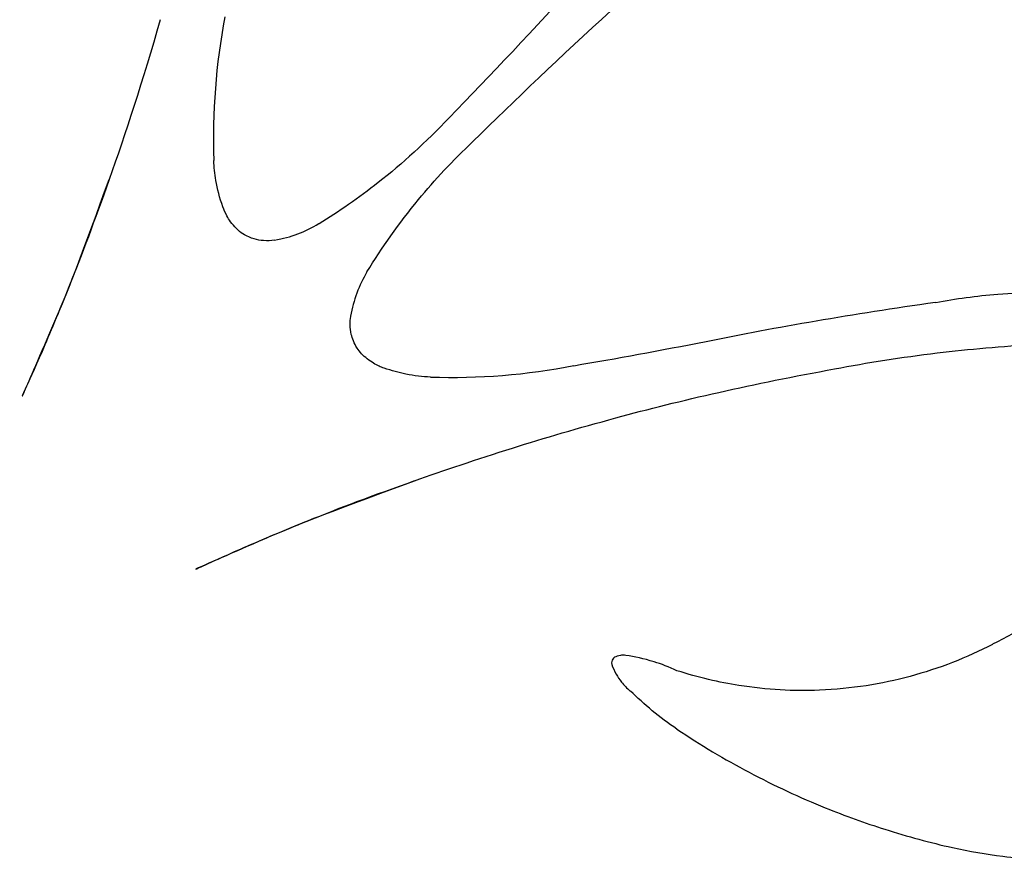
# Model space of a CAD drawing. Extents: x -1.04 to 1.04, y -1.04 to 1.04.
# Tile 1 of 19: x -0.92 to -0.52, y -1.04 to -0.7. Entities that reach past the tile are written whole.
import ezdxf

# ---------------------------------------------------------------- set-up
doc = ezdxf.new("R2010")
doc.units = 0

msp = doc.modelspace()

# ---------------------------------------------------------------- linework, layer by layer
at = {"layer": 'Default', "color": 202, "linetype": 'CONTINUOUS', "extrusion": (-0.812234, 0.574311, -0.10219)}
msp.add_arc((-1.7e-05, 1.4e-05, 0.251666), 1.224425, 315.046981, 327.32233, dxfattribs=at)
at = {"layer": 'Default', "color": 202, "linetype": 'CONTINUOUS', "extrusion": (0.812234, -0.574311, -0.10219)}
msp.add_arc((1.7e-05, -1.4e-05, -0.251666), 1.224425, 135.046981, 147.32233, dxfattribs=at)
at = {"layer": 'Default', "color": 202, "linetype": 'CONTINUOUS', "extrusion": (0.573217, -0.812679, -0.104762)}
msp.add_arc((-1.4e-05, -1.1e-05, 0.256453), 1.223392, 212.646548, 224.933902, dxfattribs=at)
at = {"layer": 'Default', "color": 202, "linetype": 'CONTINUOUS', "extrusion": (-0.573217, 0.812679, -0.104762)}
msp.add_arc((1.4e-05, 1.1e-05, -0.256453), 1.223392, 32.646548, 44.933902, dxfattribs=at)
at = {"layer": 'Default', "color": 202, "linetype": 'CONTINUOUS', "extrusion": (0.092964, 0.800666, 0.591855)}
msp.add_arc((3.9e-05, -2e-06, -0.999815), 0.750207, 357.532549, 365.080543, dxfattribs=at)
at = {"layer": 'Default', "color": 202, "linetype": 'CONTINUOUS', "extrusion": (-0.092964, -0.800666, 0.591855)}
msp.add_arc((-3.9e-05, 2e-06, 0.999815), 0.750207, 177.532549, 185.080543, dxfattribs=at)
at = {"layer": 'Default', "color": 202, "linetype": 'CONTINUOUS', "extrusion": (-0.986668, 0.132905, -0.093924)}
msp.add_arc((-0, 1e-06, 0.811907), 0.950425, 327.882466, 336.568524, dxfattribs=at)
at = {"layer": 'Default', "color": 202, "linetype": 'CONTINUOUS', "extrusion": (0.986668, -0.132905, -0.093924)}
msp.add_arc((0, -1e-06, -0.811907), 0.950425, 147.882466, 156.568524, dxfattribs=at)
at = {"layer": 'Default', "color": 202, "linetype": 'CONTINUOUS', "extrusion": (-0.906525, -0.029599, -0.421113)}
msp.add_arc((-1.9e-05, 6e-06, 0.984229), 0.770599, 337.376952, 342.935978, dxfattribs=at)
at = {"layer": 'Default', "color": 202, "linetype": 'CONTINUOUS', "extrusion": (0.906525, 0.029599, -0.421113)}
msp.add_arc((1.9e-05, -6e-06, -0.984229), 0.770599, 157.376952, 162.935978, dxfattribs=at)
at = {"layer": 'Default', "color": 202, "linetype": 'CONTINUOUS', "extrusion": (-0.040291, -0.904127, -0.42536)}
msp.add_arc((2e-06, 2e-06, 0.994388), 0.757427, 197.681335, 202.31144, dxfattribs=at)
at = {"layer": 'Default', "color": 202, "linetype": 'CONTINUOUS', "extrusion": (0.040291, 0.904127, -0.42536)}
msp.add_arc((-2e-06, -2e-06, -0.994388), 0.757427, 17.681335, 22.31144, dxfattribs=at)
at = {"layer": 'Default', "color": 202, "linetype": 'CONTINUOUS', "extrusion": (-0.595203, -0.65182, -0.469962)}
msp.add_arc((6.2e-05, -3.5e-05, 1.243852), 0.12389, 148.925155, 154.896823, dxfattribs=at)
at = {"layer": 'Default', "color": 202, "linetype": 'CONTINUOUS', "extrusion": (0.595203, 0.65182, -0.469962)}
msp.add_arc((-6.2e-05, 3.5e-05, -1.243852), 0.12389, 328.925155, 334.896823, dxfattribs=at)
at = {"layer": 'Default', "color": 202, "linetype": 'CONTINUOUS', "extrusion": (0.96282, -0.268247, 0.031955)}
msp.add_arc((3e-06, 1e-06, -0.659817), 1.061672, 192.559041, 203.990612, dxfattribs=at)
at = {"layer": 'Default', "color": 202, "linetype": 'CONTINUOUS', "extrusion": (0.970164, -0.238475, -0.043711)}
msp.add_arc((3e-05, -1.1e-05, -0.694276), 1.039493, 156.012573, 163.173781, dxfattribs=at)
at = {"layer": 'Default', "color": 202, "linetype": 'CONTINUOUS', "extrusion": (-0.618999, -0.639618, -0.455773)}
msp.add_arc((-1.1e-05, 1e-05, 1.24703), 0.086097, 137.84065, 148.356709, dxfattribs=at)
at = {"layer": 'Default', "color": 202, "linetype": 'CONTINUOUS', "extrusion": (0.618999, 0.639618, -0.455773)}
msp.add_arc((1.1e-05, -1e-05, -1.24703), 0.086097, 317.84065, 328.356709, dxfattribs=at)
at = {"layer": 'Default', "color": 202, "linetype": 'CONTINUOUS', "extrusion": (-0.919258, 0.098003, -0.381261)}
msp.add_arc((6e-06, -1e-06, 0.872111), 0.895495, 339.71119, 343.626928, dxfattribs=at)
at = {"layer": 'Default', "color": 202, "linetype": 'CONTINUOUS', "extrusion": (0.919258, -0.098003, -0.381261)}
msp.add_arc((-6e-06, 1e-06, -0.872111), 0.895495, 159.71119, 163.626928, dxfattribs=at)
at = {"layer": 'Default', "color": 202, "linetype": 'CONTINUOUS', "extrusion": (0.084757, -0.918753, -0.385628)}
msp.add_arc((-1.4e-05, -6e-06, 0.885945), 0.881802, 195.986492, 200.845604, dxfattribs=at)
at = {"layer": 'Default', "color": 202, "linetype": 'CONTINUOUS', "extrusion": (-0.084757, 0.918753, -0.385628)}
msp.add_arc((1.4e-05, 6e-06, -0.885945), 0.881802, 15.986492, 20.845604, dxfattribs=at)
at = {"layer": 'Default', "color": 202, "linetype": 'CONTINUOUS', "extrusion": (-0.658921, -0.622674, -0.422019)}
msp.add_arc((0.000581, -0.000691, 1.249878), 0.018378, 122.300093, 137.844298, dxfattribs=at)
at = {"layer": 'Default', "color": 202, "linetype": 'CONTINUOUS', "extrusion": (0.658921, 0.622674, -0.422019)}
msp.add_arc((-0.000581, 0.000691, -1.249878), 0.018378, 302.300093, 317.844298, dxfattribs=at)
at = {"layer": 'Default', "color": 202, "linetype": 'CONTINUOUS', "extrusion": (-0.661858, -0.621981, -0.418431)}
msp.add_arc((-0, -0, 1.249946), 0.011624, 106.700014, 121.51881, dxfattribs=at)
at = {"layer": 'Default', "color": 202, "linetype": 'CONTINUOUS', "extrusion": (0.661858, 0.621981, -0.418431)}
msp.add_arc((0, 0, -1.249946), 0.011624, 286.700014, 301.51881, dxfattribs=at)
at = {"layer": 'Default', "color": 202, "linetype": 'CONTINUOUS', "extrusion": (-0.662646, -0.622054, -0.417073)}
msp.add_arc((1e-06, 5e-06, 1.249963), 0.009655, 63.687693, 106.433397, dxfattribs=at)
at = {"layer": 'Default', "color": 202, "linetype": 'CONTINUOUS', "extrusion": (0.662646, 0.622054, -0.417073)}
msp.add_arc((-1e-06, -5e-06, -1.249963), 0.009655, 243.687693, 286.433397, dxfattribs=at)
at = {"layer": 'Default', "color": 202, "linetype": 'CONTINUOUS', "extrusion": (0.740504, 0.489557, 0.460422)}
msp.add_arc((-1.4e-05, 1e-06, -1.232212), 0.210115, 168.440257, 179.553791, dxfattribs=at)
at = {"layer": 'Default', "color": 202, "linetype": 'CONTINUOUS', "extrusion": (-0.740504, -0.489557, 0.460422)}
msp.add_arc((1.4e-05, -1e-06, 1.232212), 0.210115, 348.440257, 359.553791, dxfattribs=at)
at = {"layer": 'Default', "color": 202, "linetype": 'CONTINUOUS', "extrusion": (-0.664333, -0.617344, -0.421364)}
msp.add_arc((-5e-06, -6e-06, 1.249875), 0.017691, 34.00397, 55.376549, dxfattribs=at)
at = {"layer": 'Default', "color": 202, "linetype": 'CONTINUOUS', "extrusion": (0.664333, 0.617344, -0.421364)}
msp.add_arc((5e-06, 6e-06, -1.249875), 0.017691, 214.00397, 235.376549, dxfattribs=at)
at = {"layer": 'Default', "color": 202, "linetype": 'CONTINUOUS', "extrusion": (-0.669125, -0.607392, -0.42819)}
msp.add_arc((-0.001977, -0.001107, 1.24954), 0.036165, 24.302583, 34.171615, dxfattribs=at)
at = {"layer": 'Default', "color": 202, "linetype": 'CONTINUOUS', "extrusion": (0.669125, 0.607392, -0.42819)}
msp.add_arc((0.001977, 0.001107, -1.24954), 0.036165, 204.302583, 214.171615, dxfattribs=at)
at = {"layer": 'Default', "color": 202, "linetype": 'CONTINUOUS', "extrusion": (-0.677374, -0.593591, -0.434528)}
msp.add_arc((1.7e-05, 7e-06, 1.248767), 0.055478, 14.675828, 23.629959, dxfattribs=at)
at = {"layer": 'Default', "color": 202, "linetype": 'CONTINUOUS', "extrusion": (0.677374, 0.593591, -0.434528)}
msp.add_arc((-1.7e-05, -7e-06, -1.248767), 0.055478, 194.675828, 203.629959, dxfattribs=at)
at = {"layer": 'Default', "color": 202, "linetype": 'CONTINUOUS', "extrusion": (0.46641, 0.753783, 0.462897)}
msp.add_arc((-0.000554, -2.4e-05, -1.226527), 0.24166, 0.549097, 10.216539, dxfattribs=at)
at = {"layer": 'Default', "color": 202, "linetype": 'CONTINUOUS', "extrusion": (-0.46641, -0.753783, 0.462897)}
msp.add_arc((0.000554, 2.4e-05, 1.226527), 0.24166, 180.549097, 190.216539, dxfattribs=at)
at = {"layer": 'Default', "color": 202, "linetype": 'CONTINUOUS', "extrusion": (0.94445, -0.328325, -0.014698)}
msp.add_arc((-1.8e-05, 5e-06, -0.589356), 1.102324, 162.998334, 169.359142, dxfattribs=at)
at = {"layer": 'Default', "color": 202, "linetype": 'CONTINUOUS', "extrusion": (0.342166, 0.761937, 0.549886)}
msp.add_arc((1e-06, -2e-06, -1.233135), 0.204639, 303.832368, 315.027387, dxfattribs=at)
at = {"layer": 'Default', "color": 202, "linetype": 'CONTINUOUS', "extrusion": (-0.342166, -0.761937, 0.549886)}
msp.add_arc((-1e-06, 2e-06, 1.233135), 0.204639, 123.832368, 135.027387, dxfattribs=at)
at = {"layer": 'Default', "color": 202, "linetype": 'CONTINUOUS', "extrusion": (-0.017076, -0.982632, -0.184779)}
msp.add_arc((-3.9e-05, -3.1e-05, 0.949927), 0.812438, 219.668337, 229.037378, dxfattribs=at)
at = {"layer": 'Default', "color": 202, "linetype": 'CONTINUOUS', "extrusion": (0.017076, 0.982632, -0.184779)}
msp.add_arc((3.9e-05, 3.1e-05, -0.949927), 0.812438, 39.668337, 49.037378, dxfattribs=at)
at = {"layer": 'Default', "color": 202, "linetype": 'CONTINUOUS', "extrusion": (0.323206, 0.786472, 0.526308)}
msp.add_arc((-1.7e-05, 1.7e-05, -1.22423), 0.252534, 313.954847, 321.381405, dxfattribs=at)
at = {"layer": 'Default', "color": 202, "linetype": 'CONTINUOUS', "extrusion": (-0.323206, -0.786472, 0.526308)}
msp.add_arc((1.7e-05, -1.7e-05, 1.22423), 0.252534, 133.954847, 141.381405, dxfattribs=at)
at = {"layer": 'Default', "color": 202, "linetype": 'CONTINUOUS', "extrusion": (-0.597195, -0.675379, -0.43269)}
msp.add_arc((-5.2e-05, 1.6e-05, 1.249078), 0.047952, 149.865454, 165.750127, dxfattribs=at)
at = {"layer": 'Default', "color": 202, "linetype": 'CONTINUOUS', "extrusion": (0.597195, 0.675379, -0.43269)}
msp.add_arc((5.2e-05, -1.6e-05, -1.249078), 0.047952, 329.865454, 345.750127, dxfattribs=at)
at = {"layer": 'Default', "color": 202, "linetype": 'CONTINUOUS', "extrusion": (0.921918, -0.38738, 0.002083)}
msp.add_arc((-3e-06, -0, -0.51715), 1.138002, 182.334397, 192.728849, dxfattribs=at)
at = {"layer": 'Default', "color": 202, "linetype": 'CONTINUOUS', "extrusion": (-0.615125, -0.665864, -0.422192)}
msp.add_arc((-4.4e-05, 5.1e-05, 1.249849), 0.019388, 125.397456, 149.636275, dxfattribs=at)
at = {"layer": 'Default', "color": 202, "linetype": 'CONTINUOUS', "extrusion": (0.615125, 0.665864, -0.422192)}
msp.add_arc((4.4e-05, -5.1e-05, -1.249849), 0.019388, 305.397456, 329.636275, dxfattribs=at)
at = {"layer": 'Default', "color": 202, "linetype": 'CONTINUOUS', "extrusion": (0.314368, -0.942592, 0.112667)}
msp.add_arc((4.3e-05, 3.5e-05, 0.500958), 1.145281, 216.328977, 220.674872, dxfattribs=at)
at = {"layer": 'Default', "color": 202, "linetype": 'CONTINUOUS', "extrusion": (-0.314368, 0.942592, 0.112667)}
msp.add_arc((-4.3e-05, -3.5e-05, -0.500958), 1.145281, 36.328977, 40.674872, dxfattribs=at)
at = {"layer": 'Default', "color": 202, "linetype": 'CONTINUOUS', "extrusion": (0.914968, -0.403526, -0.000156)}
msp.add_arc((4e-06, -1e-06, -0.49698), 1.146961, 169.342567, 182.373837, dxfattribs=at)
at = {"layer": 'Default', "color": 202, "linetype": 'CONTINUOUS', "extrusion": (-0.620836, -0.663836, -0.416995)}
msp.add_arc((1e-06, -2e-06, 1.249962), 0.009718, 80.111482, 116.182585, dxfattribs=at)
at = {"layer": 'Default', "color": 202, "linetype": 'CONTINUOUS', "extrusion": (0.620836, 0.663836, -0.416995)}
msp.add_arc((-1e-06, 2e-06, -1.249962), 0.009718, 260.111482, 296.182585, dxfattribs=at)
at = {"layer": 'Default', "color": 202, "linetype": 'CONTINUOUS', "extrusion": (-0.180762, -0.92191, -0.342647)}
msp.add_arc((1e-05, 8e-06, 1.124601), 0.545699, 220.404379, 226.464793, dxfattribs=at)
at = {"layer": 'Default', "color": 202, "linetype": 'CONTINUOUS', "extrusion": (0.180762, 0.92191, -0.342647)}
msp.add_arc((-1e-05, -8e-06, -1.124601), 0.545699, 40.404379, 46.464793, dxfattribs=at)
at = {"layer": 'Default', "color": 202, "linetype": 'CONTINUOUS', "extrusion": (-0.21704, -0.898497, -0.381571)}
msp.add_arc((-3.2e-05, -3.5e-05, 1.154409), 0.479367, 225.578933, 231.675775, dxfattribs=at)
at = {"layer": 'Default', "color": 202, "linetype": 'CONTINUOUS', "extrusion": (0.21704, 0.898497, -0.381571)}
msp.add_arc((3.2e-05, 3.5e-05, -1.154409), 0.479367, 45.578933, 51.675775, dxfattribs=at)
at = {"layer": 'Default', "color": 202, "linetype": 'CONTINUOUS', "extrusion": (-0.620778, -0.663399, -0.417777)}
msp.add_arc((3e-06, 6e-06, 1.249953), 0.010825, 61.587211, 79.419485, dxfattribs=at)
at = {"layer": 'Default', "color": 202, "linetype": 'CONTINUOUS', "extrusion": (0.620778, 0.663399, -0.417777)}
msp.add_arc((-3e-06, -6e-06, -1.249953), 0.010825, 241.587211, 259.419485, dxfattribs=at)
at = {"layer": 'Default', "color": 202, "linetype": 'CONTINUOUS', "extrusion": (-0.621366, -0.660405, -0.421629)}
msp.add_arc((-1e-05, -1.1e-05, 1.249885), 0.016986, 41.587061, 60.849449, dxfattribs=at)
at = {"layer": 'Default', "color": 202, "linetype": 'CONTINUOUS', "extrusion": (0.621366, 0.660405, -0.421629)}
msp.add_arc((1e-05, 1.1e-05, -1.249885), 0.016986, 221.587061, 240.849449, dxfattribs=at)
at = {"layer": 'Default', "color": 202, "linetype": 'CONTINUOUS', "extrusion": (-0.637544, -0.622406, -0.454036)}
msp.add_arc((1e-06, 1e-06, 1.247273), 0.082528, 33.387879, 42.346993, dxfattribs=at)
at = {"layer": 'Default', "color": 202, "linetype": 'CONTINUOUS', "extrusion": (0.637544, 0.622406, -0.454036)}
msp.add_arc((-1e-06, -1e-06, -1.247273), 0.082528, 213.387879, 222.346993, dxfattribs=at)
at = {"layer": 'Default', "color": 202, "linetype": 'CONTINUOUS', "extrusion": (0.79981, 0.103592, 0.591247)}
msp.add_arc((3.3e-05, -4e-06, -1.006627), 0.741114, 174.51843, 182.161274, dxfattribs=at)
at = {"layer": 'Default', "color": 202, "linetype": 'CONTINUOUS', "extrusion": (-0.79981, -0.103592, 0.591247)}
msp.add_arc((-3.3e-05, 4e-06, 1.006627), 0.741114, 354.51843, 362.161274, dxfattribs=at)
at = {"layer": 'Default', "color": 202, "linetype": 'CONTINUOUS', "extrusion": (-0.016025, -0.981626, -0.190143)}
msp.add_arc((-2e-06, -1e-06, 0.968373), 0.790411, 213.055143, 223.433191, dxfattribs=at)
at = {"layer": 'Default', "color": 202, "linetype": 'CONTINUOUS', "extrusion": (0.016025, 0.981626, -0.190143)}
msp.add_arc((2e-06, 1e-06, -0.968373), 0.790411, 33.055143, 43.433191, dxfattribs=at)
at = {"layer": 'Default', "color": 202, "linetype": 'CONTINUOUS', "extrusion": (-0.649242, -0.599213, -0.468432)}
msp.add_arc((1e-05, 6e-06, 1.244272), 0.119519, 25.091626, 32.676707, dxfattribs=at)
at = {"layer": 'Default', "color": 202, "linetype": 'CONTINUOUS', "extrusion": (0.649242, 0.599213, -0.468432)}
msp.add_arc((-1e-05, -6e-06, -1.244272), 0.119519, 205.091626, 212.676707, dxfattribs=at)
at = {"layer": 'Default', "color": 202, "linetype": 'CONTINUOUS', "extrusion": (0.079656, -0.988858, -0.12576)}
msp.add_arc((2.2e-05, 1.3e-05, 0.870736), 0.896865, 208.780622, 214.0282, dxfattribs=at)
at = {"layer": 'Default', "color": 202, "linetype": 'CONTINUOUS', "extrusion": (-0.079656, 0.988858, -0.12576)}
msp.add_arc((-2.2e-05, -1.3e-05, -0.870736), 0.896865, 28.780622, 34.0282, dxfattribs=at)
at = {"layer": 'Default', "color": 202, "linetype": 'CONTINUOUS', "extrusion": (0.156092, -0.98419, -0.083698)}
msp.add_arc((-2.3e-05, -1.2e-05, 0.789131), 0.969394, 203.745062, 209.236377, dxfattribs=at)
at = {"layer": 'Default', "color": 202, "linetype": 'CONTINUOUS', "extrusion": (-0.156092, 0.98419, -0.083698)}
msp.add_arc((2.3e-05, 1.2e-05, -0.789131), 0.969394, 23.745062, 29.236377, dxfattribs=at)
at = {"layer": 'Default', "color": 202, "linetype": 'CONTINUOUS', "extrusion": (0.268966, -0.962605, -0.032399)}
msp.add_arc((2e-06, 1e-06, 0.661123), 1.060858, 192.631577, 204.1392, dxfattribs=at)
at = {"layer": 'Default', "color": 202, "linetype": 'CONTINUOUS', "extrusion": (0.23901, -0.970006, 0.044308)}
msp.add_arc((2e-06, -0, 0.695797), 1.038446, 155.864165, 163.074871, dxfattribs=at)
at = {"layer": 'Default', "color": 202, "linetype": 'CONTINUOUS', "extrusion": (0.329467, -0.94405, 0.014907)}
msp.add_arc((-3.3e-05, 8e-06, 0.590158), 1.101879, 162.89564, 169.296408, dxfattribs=at)
at = {"layer": 'Default', "color": 202, "linetype": 'CONTINUOUS', "extrusion": (-0.821778, -0.147783, -0.55031)}
msp.add_arc((2e-06, -1e-06, 0.912717), 0.854074, 341.785788, 350.364872, dxfattribs=at)
at = {"layer": 'Default', "color": 202, "linetype": 'CONTINUOUS', "extrusion": (0.821778, 0.147783, -0.55031)}
msp.add_arc((-2e-06, 1e-06, -0.912717), 0.854074, 161.785788, 170.364872, dxfattribs=at)
at = {"layer": 'Default', "color": 202, "linetype": 'CONTINUOUS', "extrusion": (0.405233, -0.914213, 0.000159)}
msp.add_arc((4e-06, -1e-06, 0.49703), 1.146939, 169.279335, 182.38847, dxfattribs=at)
at = {"layer": 'Default', "color": 202, "linetype": 'CONTINUOUS', "extrusion": (0.38896, -0.921252, -0.002113)}
msp.add_arc((-3e-06, -0, 0.517376), 1.1379, 182.348424, 192.804831, dxfattribs=at)
at = {"layer": 'Default', "color": 202, "linetype": 'CONTINUOUS', "extrusion": (-0.684908, -0.460569, -0.564603)}
msp.add_arc((-1.3e-05, -1e-06, 1.14699), 0.496918, 3.629029, 10.853082, dxfattribs=at)
at = {"layer": 'Default', "color": 202, "linetype": 'CONTINUOUS', "extrusion": (0.684908, 0.460569, -0.564603)}
msp.add_arc((1.3e-05, 1e-06, -1.14699), 0.496918, 183.629029, 190.853082, dxfattribs=at)
at = {"layer": 'Default', "color": 202, "linetype": 'CONTINUOUS', "extrusion": (0.528259, 0.77425, 0.348538)}
msp.add_arc((5.7e-05, 2.8e-05, -1.249818), 0.021249, 352.153498, 367.975424, dxfattribs=at)
at = {"layer": 'Default', "color": 202, "linetype": 'CONTINUOUS', "extrusion": (-0.528259, -0.77425, 0.348538)}
msp.add_arc((-5.7e-05, -2.8e-05, 1.249818), 0.021249, 172.153498, 187.975424, dxfattribs=at)
at = {"layer": 'Default', "color": 202, "linetype": 'CONTINUOUS', "extrusion": (0.520615, 0.780504, 0.346085)}
msp.add_arc((-0.002076, 0.000558, -1.249539), 0.036103, 339.842845, 349.143558, dxfattribs=at)
at = {"layer": 'Default', "color": 202, "linetype": 'CONTINUOUS', "extrusion": (-0.520615, -0.780504, 0.346085)}
msp.add_arc((0.002076, -0.000558, 1.249539), 0.036103, 159.842845, 169.143558, dxfattribs=at)
at = {"layer": 'Default', "color": 202, "linetype": 'CONTINUOUS', "extrusion": (0.530713, 0.771544, 0.350804)}
msp.add_arc((-0.000401, 0.000235, -1.249897), 0.016548, 325.696284, 339.812991, dxfattribs=at)
at = {"layer": 'Default', "color": 202, "linetype": 'CONTINUOUS', "extrusion": (-0.530713, -0.771544, 0.350804)}
msp.add_arc((0.000401, -0.000235, 1.249897), 0.016548, 145.696284, 159.812991, dxfattribs=at)
at = {"layer": 'Default', "color": 202, "linetype": 'CONTINUOUS', "extrusion": (0.508332, 0.795489, 0.329841)}
msp.add_arc((0, 0, -1.248325), 0.064692, 310.283883, 324.765778, dxfattribs=at)
at = {"layer": 'Default', "color": 202, "linetype": 'CONTINUOUS', "extrusion": (-0.508332, -0.795489, 0.329841)}
msp.add_arc((-0, -0, 1.248325), 0.064692, 130.283883, 144.765778, dxfattribs=at)
at = {"layer": 'Default', "color": 202, "linetype": 'CONTINUOUS', "extrusion": (0.534284, 0.770582, 0.347483)}
msp.add_arc((-0.001051, -0.000327, -1.249939), 0.013483, 8.266386, 20.381841, dxfattribs=at)
at = {"layer": 'Default', "color": 202, "linetype": 'CONTINUOUS', "extrusion": (-0.534284, -0.770582, 0.347483)}
msp.add_arc((0.001051, 0.000327, 1.249939), 0.013483, 188.266386, 200.381841, dxfattribs=at)
at = {"layer": 'Default', "color": 202, "linetype": 'CONTINUOUS', "extrusion": (0.512768, 0.780177, 0.358318)}
msp.add_arc((-1e-06, -0, -1.249199), 0.044739, 24.582555, 34.336533, dxfattribs=at)
at = {"layer": 'Default', "color": 202, "linetype": 'CONTINUOUS', "extrusion": (-0.512768, -0.780177, 0.358318)}
msp.add_arc((1e-06, 0, 1.249199), 0.044739, 204.582555, 214.336533, dxfattribs=at)
at = {"layer": 'Default', "color": 202, "linetype": 'CONTINUOUS', "extrusion": (0.516613, 0.783888, 0.344429)}
msp.add_arc((-1e-05, 1.5e-05, -1.249385), 0.039237, 293.581859, 310.462609, dxfattribs=at)
at = {"layer": 'Default', "color": 202, "linetype": 'CONTINUOUS', "extrusion": (-0.516613, -0.783888, 0.344429)}
msp.add_arc((1e-05, -1.5e-05, 1.249385), 0.039237, 113.581859, 130.462609, dxfattribs=at)
at = {"layer": 'Default', "color": 202, "linetype": 'CONTINUOUS', "extrusion": (0.525819, 0.775429, 0.349606)}
msp.add_arc((-0.001193, -0.001035, -1.249765), 0.025825, 34.90394, 47.000289, dxfattribs=at)
at = {"layer": 'Default', "color": 202, "linetype": 'CONTINUOUS', "extrusion": (-0.525819, -0.775429, 0.349606)}
msp.add_arc((0.001193, 0.001035, 1.249765), 0.025825, 214.90394, 227.000289, dxfattribs=at)
at = {"layer": 'Default', "color": 202, "linetype": 'CONTINUOUS', "extrusion": (-0.564558, -0.68089, -0.466544)}
msp.add_arc((1.7e-05, 1.5e-05, 1.238382), 0.170006, 37.741925, 49.110669, dxfattribs=at)
at = {"layer": 'Default', "color": 202, "linetype": 'CONTINUOUS', "extrusion": (0.564558, 0.68089, -0.466544)}
msp.add_arc((-1.7e-05, -1.5e-05, -1.238382), 0.170006, 217.741925, 229.110669, dxfattribs=at)
at = {"layer": 'Default', "color": 202, "linetype": 'CONTINUOUS', "extrusion": (-0.64928, -0.524284, -0.550964)}
msp.add_arc((-1.2e-05, -4e-06, 1.180702), 0.410431, 13.534298, 22.104081, dxfattribs=at)
at = {"layer": 'Default', "color": 202, "linetype": 'CONTINUOUS', "extrusion": (0.64928, 0.524284, -0.550964)}
msp.add_arc((1.2e-05, 4e-06, -1.180702), 0.410431, 193.534298, 202.104081, dxfattribs=at)
at = {"layer": 'Default', "color": 202, "linetype": 'CONTINUOUS', "extrusion": (0.532368, 0.773905, 0.343008)}
msp.add_arc((4e-06, 7e-06, -1.249938), 0.012474, 46.732287, 73.217074, dxfattribs=at)
at = {"layer": 'Default', "color": 202, "linetype": 'CONTINUOUS', "extrusion": (-0.532368, -0.773905, 0.343008)}
msp.add_arc((-4e-06, -7e-06, 1.249938), 0.012474, 226.732287, 253.217074, dxfattribs=at)
at = {"layer": 'Default', "color": 202, "linetype": 'CONTINUOUS', "extrusion": (-0.600798, -0.612188, -0.51407)}
msp.add_arc((2.1e-05, 1.2e-05, 1.217781), 0.28195, 25.567214, 35.462732, dxfattribs=at)
at = {"layer": 'Default', "color": 202, "linetype": 'CONTINUOUS', "extrusion": (0.600798, 0.612188, -0.51407)}
msp.add_arc((-2.1e-05, -1.2e-05, -1.217781), 0.28195, 205.567214, 215.462732, dxfattribs=at)
at = {"layer": 'Default', "color": 202, "linetype": 'CONTINUOUS', "extrusion": (-0.51166, -0.775679, -0.369495)}
msp.add_arc((-9e-06, 6.7e-05, 1.248838), 0.05383, 92.282911, 119.316399, dxfattribs=at)
at = {"layer": 'Default', "color": 202, "linetype": 'CONTINUOUS', "extrusion": (0.51166, 0.775679, -0.369495)}
msp.add_arc((9e-06, -6.7e-05, -1.248838), 0.05383, 272.282911, 299.316399, dxfattribs=at)
at = {"layer": 'Default', "color": 202, "linetype": 'CONTINUOUS', "extrusion": (0.494758, 0.750045, 0.438917)}
msp.add_arc((-0, 6e-06, -1.241154), 0.148438, 89.171823, 102.416134, dxfattribs=at)
at = {"layer": 'Default', "color": 202, "linetype": 'CONTINUOUS', "extrusion": (-0.494758, -0.750045, 0.438917)}
msp.add_arc((0, -6e-06, 1.241154), 0.148438, 269.171823, 282.416134, dxfattribs=at)
at = {"layer": 'Default', "color": 202, "linetype": 'CONTINUOUS', "extrusion": (0.493789, 0.740533, 0.455833)}
msp.add_arc((0, 1e-06, -1.238036), 0.172528, 102.649616, 114.482011, dxfattribs=at)
at = {"layer": 'Default', "color": 202, "linetype": 'CONTINUOUS', "extrusion": (-0.493789, -0.740533, 0.455833)}
msp.add_arc((-0, -1e-06, 1.238036), 0.172528, 282.649616, 294.482011, dxfattribs=at)
at = {"layer": 'Default', "color": 202, "linetype": 'CONTINUOUS', "extrusion": (0.497199, 0.720452, 0.483468)}
msp.add_arc((-3.3e-05, 6.2e-05, -1.231385), 0.214853, 114.821471, 122.3699, dxfattribs=at)
at = {"layer": 'Default', "color": 202, "linetype": 'CONTINUOUS', "extrusion": (-0.497199, -0.720452, 0.483468)}
msp.add_arc((3.3e-05, -6.2e-05, 1.231385), 0.214853, 294.821471, 302.3699, dxfattribs=at)
at = {"layer": 'Default', "color": 202, "linetype": 'CONTINUOUS', "extrusion": (0.50621, 0.690478, 0.516712)}
msp.add_arc((8e-06, -1.3e-05, -1.22029), 0.270924, 123.187612, 130.195068, dxfattribs=at)
at = {"layer": 'Default', "color": 202, "linetype": 'CONTINUOUS', "extrusion": (-0.50621, -0.690478, 0.516712)}
msp.add_arc((-8e-06, 1.3e-05, 1.22029), 0.270924, 303.187612, 310.195068, dxfattribs=at)
at = {"layer": 'Default', "color": 202, "linetype": 'CONTINUOUS', "extrusion": (0.509214, 0.692974, 0.51038)}
msp.add_arc((4e-05, -4e-05, -1.221618), 0.264914, 131.677763, 137.296279, dxfattribs=at)
at = {"layer": 'Default', "color": 202, "linetype": 'CONTINUOUS', "extrusion": (-0.509214, -0.692974, 0.51038)}
msp.add_arc((-4e-05, 4e-05, 1.221618), 0.264914, 311.677763, 317.296279, dxfattribs=at)
at = {"layer": 'Default', "color": 202, "linetype": 'CONTINUOUS', "extrusion": (0.530546, 0.650982, 0.542903)}
msp.add_arc((2.9e-05, -2.3e-05, -1.204464), 0.334354, 138.812738, 144.621759, dxfattribs=at)
at = {"layer": 'Default', "color": 202, "linetype": 'CONTINUOUS', "extrusion": (-0.530546, -0.650982, 0.542903)}
msp.add_arc((-2.9e-05, 2.3e-05, 1.204464), 0.334354, 318.812738, 324.621759, dxfattribs=at)

doc.saveas('drawing.dxf')
